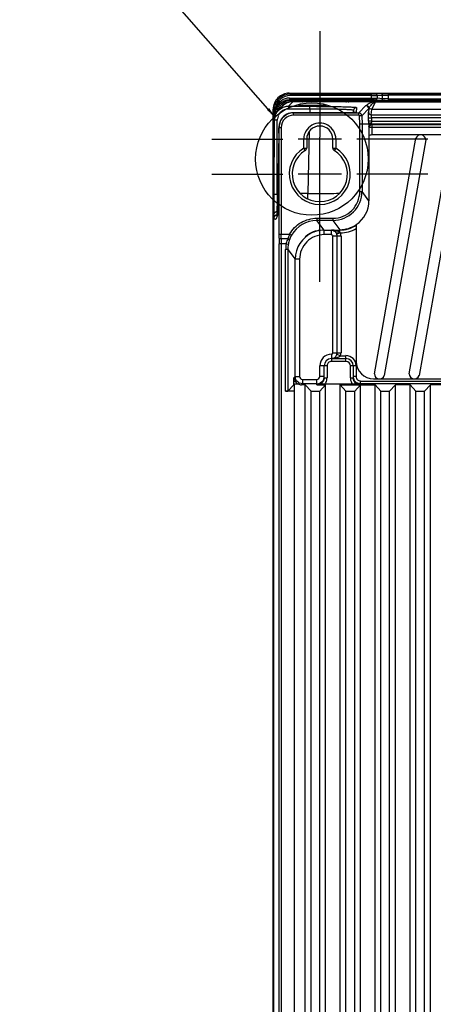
# Model space of a CAD drawing. Header units: inches. Extents: x 0 to 117, y 0 to 83.
# Tile 67 of 70: x 73.81 to 79.41, y 40.78 to 54.12. Entities that reach past the tile are written whole.
import ezdxf

# ---------------------------------------------------------------- set-up
doc = ezdxf.new("R2010")
doc.units = ezdxf.units.IN
doc.header["$LTSCALE"] = 6.431102
doc.header["$MEASUREMENT"] = 0
doc.linetypes.add('CENTER', pattern=[0.6, 0.375, -0.075, 0.075, -0.075])
doc.layers.get('0').update_dxf_attribs({"linetype": 'CONTINUOUS'})
doc.layers.add('DEFAULT_1', color=7, linetype='CENTER')
doc.styles.get("Standard").update_dxf_attribs({"font": 'txt', "width": 0.8})
doc.dimstyles.get("Standard").update_dxf_attribs({"dimtxt": 0.78125, "dimasz": 0.14, "dimexe": 0.18, "dimexo": 0.0625, "dimgap": 0.09, "dimtad": 1, "dimdec": 3, "dimzin": 4, "dimdsep": 46, "dimtxsty": 'STANDARD', "dimblk": '_FILLED', "dimblk1": '_FILLED', "dimblk2": '_FILLED', "dimcen": 0.09, "dimadec": 0, "dimazin": 0, "dimtp": 0.001, "dimtm": 0.001, "dimtfac": 1, "dimtdec": 3, "dimtofl": 0, "dimtmove": 0, "dimatfit": 3, "dimldrblk": '_FILLED', "dimfxl": 1, "dimtolj": 1, "dimtzin": 4, "dimarcsym": 0})

# ---------------------------------------------------------------- blocks, each defined once
blk = doc.blocks.new('_FILLED')
at = {"color": 0, "linetype": 'BYBLOCK'}
blk.add_solid([(0, 0), (-1, 0.143), (-1, -0.143)], dxfattribs=at)

msp = doc.modelspace()

# ---------------------------------------------------------------- linework, layer by layer
at = {"color": 7, "linetype": 'CONTINUOUS'}
for p, q in [((77.47, 53.11), (77.458, 53.122)), ((77.458, 53.122), (86.553, 53.122)), ((77.47, 53.11), (77.47, 53.09)), ((77.47, 53.11), (78.572, 53.11)), ((78.572, 53.09), (77.47, 53.09)), ((77.563, 53.113), (77.563, 53.116)), ((77.614, 53.117), (77.614, 53.112)), ((77.614, 53.117), (78.307, 53.117)), ((78.307, 53.112), (78.307, 53.117)), ((78.358, 53.116), (78.358, 53.113)), ((78.572, 53.036), (78.572, 53.11)), ((78.703, 53.115), (78.629, 53.111)), ((78.648, 53.091), (78.722, 53.096)), ((78.648, 53.091), (78.648, 53.054)), ((78.722, 53.047), (78.722, 53.096)), ((78.798, 53.117), (78.798, 53.025)), ((78.798, 53.117), (85.213, 53.117)), ((85.213, 53.097), (78.798, 53.097)), ((77.368, 52.947), (77.308, 52.884)), ((77.447, 52.944), (77.506, 53.007)), ((77.462, 53.055), (77.462, 53.036)), ((77.462, 53.055), (78.572, 53.055)), ((77.476, 53.021), (77.462, 53.036)), ((78.572, 53.036), (77.462, 53.036)), ((77.476, 53.021), (77.476, 53.001)), ((77.476, 53.021), (77.657, 53.021)), ((77.64, 53.007), (77.506, 53.007)), ((77.584, 52.952), (77.584, 52.952)), ((77.616, 53.026), (77.616, 53.032)), ((78.305, 53.032), (77.616, 53.032)), ((77.616, 53.026), (77.657, 53.026)), ((77.636, 53.005), (77.636, 53.006)), ((77.676, 53.004), (77.651, 53.004)), ((77.657, 53.032), (77.656, 53.024)), ((77.676, 53.032), (77.676, 53.023)), ((77.676, 53.023), (77.676, 53.004)), ((77.676, 53.023), (78.225, 53.023)), ((78.225, 53.004), (77.676, 53.004)), ((77.963, 52.952), (77.963, 52.952)), ((78.225, 53.032), (78.225, 53.023)), ((78.225, 53.004), (78.225, 53.023)), ((78.244, 53.032), (78.245, 53.024)), ((78.245, 53.026), (78.305, 53.026)), ((78.245, 53.021), (85.767, 53.021)), ((78.6, 53.007), (78.26, 53.007)), ((78.264, 53.006), (78.264, 53.005)), ((78.305, 53.026), (78.305, 53.032)), ((78.495, 52.953), (78.4, 52.855)), ((78.577, 52.901), (78.626, 53.004)), ((78.626, 53.004), (85.385, 53.004)), ((78.629, 53.034), (78.703, 53.027)), ((78.722, 53.047), (78.648, 53.054)), ((78.798, 53.045), (85.213, 53.045)), ((85.213, 53.025), (78.798, 53.025)), ((77.242, 35.085), (77.242, 52.905)), ((77.242, 52.905), (77.254, 52.893)), ((77.253, 52.868), (77.248, 52.794)), ((77.257, 52.929), (77.276, 52.926)), ((77.271, 52.824), (77.273, 52.849)), ((77.278, 52.849), (77.273, 52.849)), ((77.276, 52.926), (77.285, 52.926)), ((77.278, 52.85), (77.278, 52.849)), ((77.278, 52.849), (77.279, 52.841)), ((77.285, 52.926), (77.304, 52.92)), ((77.447, 52.944), (77.447, 52.907)), ((77.447, 52.944), (77.738, 52.944)), ((77.738, 52.907), (77.447, 52.907)), ((77.514, 52.858), (77.514, 52.858)), ((78.3, 52.858), (77.514, 52.858)), ((77.517, 52.826), (77.517, 52.855)), ((77.517, 52.855), (78.4, 52.855)), ((78.4, 52.826), (77.517, 52.826)), ((77.738, 52.907), (77.737, 52.858)), ((77.738, 52.907), (77.738, 52.944)), ((78.286, 52.858), (78.286, 52.858)), ((78.309, 52.858), (78.3, 52.858)), ((78.321, 52.858), (78.309, 52.858)), ((78.332, 52.859), (78.321, 52.858)), ((78.327, 52.889), (78.327, 52.859)), ((78.339, 52.859), (78.332, 52.859)), ((78.344, 52.859), (78.339, 52.859)), ((78.349, 52.859), (78.344, 52.859)), ((78.353, 52.859), (78.349, 52.859)), ((78.367, 52.927), (78.365, 52.86)), ((78.4, 52.826), (78.4, 52.855)), ((78.44, 52.817), (78.41, 52.816)), ((78.413, 52.704), (78.41, 52.816)), ((78.44, 52.817), (78.535, 52.914)), ((78.44, 52.817), (78.443, 52.704)), ((78.535, 52.914), (78.53, 52.867)), ((78.569, 52.829), (78.577, 52.901)), ((78.569, 52.829), (85.442, 52.829)), ((85.434, 52.901), (78.577, 52.901)), ((77.247, 35.397), (77.247, 52.699)), ((77.257, 52.699), (77.247, 52.699)), ((77.248, 52.789), (77.248, 52.794)), ((77.256, 51.752), (77.257, 52.754)), ((77.295, 51.754), (77.296, 52.757)), ((78.413, 51.792), (78.413, 52.704)), ((78.443, 52.704), (78.413, 52.704)), ((78.443, 52.704), (78.443, 51.792)), ((78.533, 52.704), (78.443, 52.704)), ((78.53, 52.789), (78.569, 52.79)), ((78.531, 52.742), (78.53, 52.789)), ((78.571, 52.743), (78.531, 52.742)), ((78.57, 52.79), (78.57, 52.743)), ((85.441, 52.79), (78.57, 52.79)), ((78.57, 52.743), (85.441, 52.743)), ((78.58, 52.697), (78.574, 52.703)), ((85.437, 52.703), (78.574, 52.703)), ((78.58, 52.557), (78.58, 52.697)), ((78.58, 52.697), (85.431, 52.697)), ((77.317, 52.582), (77.298, 51.499)), ((77.317, 52.581), (77.317, 52.582)), ((77.318, 52.66), (77.318, 52.651)), ((77.32, 51.212), (77.32, 52.66)), ((77.32, 52.658), (77.35, 52.658)), ((77.35, 52.658), (77.35, 51.212)), ((77.73, 52.606), (77.708, 51.765)), ((78.534, 52.664), (78.541, 52.658)), ((78.537, 52.549), (78.537, 51.666)), ((78.541, 52.55), (78.541, 52.658)), ((85.471, 52.658), (78.541, 52.658)), ((85.411, 52.558), (78.6, 52.558)), ((77.655, 52.5), (77.579, 52.5)), ((77.655, 52.379), (77.655, 52.5)), ((77.695, 52.5), (77.655, 52.5)), ((77.695, 52.5), (77.695, 52.379)), ((78.049, 52.5), (77.695, 52.5)), ((77.872, 52), (77.872, 52.527)), ((78.049, 52.379), (78.049, 52.5)), ((78.088, 52.5), (78.049, 52.5)), ((78.164, 52.5), (78.088, 52.5)), ((78.088, 52.499), (78.088, 52.379)), ((78.61, 49.321), (79.173, 52.512)), ((79.306, 52.489), (78.744, 49.298)), ((79.083, 49.321), (79.645, 52.512)), ((79.779, 52.489), (79.216, 49.298)), ((77.676, 52.346), (77.655, 52.379)), ((77.655, 52.379), (77.695, 52.379)), ((78.049, 52.379), (78.088, 52.379)), ((78.088, 52.379), (78.068, 52.346)), ((78.164, 52.027), (77.579, 52.027)), ((77.303, 51.754), (77.295, 51.754)), ((77.708, 51.765), (77.608, 51.762)), ((77.71, 51.69), (77.708, 51.765)), ((78.413, 51.792), (78.443, 51.792)), ((78.537, 51.666), (78.443, 51.792)), ((77.252, 28.567), (77.252, 51.481)), ((77.29, 51.515), (77.29, 51.483)), ((77.29, 51.483), (77.29, 51.478)), ((77.298, 51.499), (77.298, 51.487)), ((77.298, 51.487), (77.298, 51.48)), ((77.298, 51.48), (77.298, 51.474)), ((77.299, 51.51), (77.299, 51.511)), ((77.29, 51.478), (77.29, 51.477)), ((77.29, 51.468), (77.29, 51.477)), ((77.29, 51.477), (77.298, 51.477)), ((77.292, 51.45), (77.292, 51.448)), ((77.295, 51.46), (77.294, 51.462)), ((77.296, 51.453), (77.296, 51.452)), ((77.297, 51.46), (77.297, 51.459)), ((77.832, 51.428), (77.832, 51.398)), ((77.832, 51.428), (78.049, 51.428)), ((77.932, 51.266), (77.832, 51.398)), ((78.049, 51.398), (77.832, 51.398)), ((78.049, 51.428), (78.049, 51.398)), ((78.049, 51.398), (78.143, 51.273)), ((77.32, 51.212), (77.463, 51.212)), ((77.463, 51.212), (77.489, 51.198)), ((77.932, 51.207), (77.932, 51.266)), ((77.932, 51.266), (78.029, 51.266)), ((78.029, 51.266), (78.03, 51.268)), ((78.029, 51.207), (78.029, 51.266)), ((78.03, 51.268), (78.143, 51.268)), ((78.153, 51.229), (78.1, 51.211)), ((78.143, 51.238), (78.143, 51.273)), ((78.365, 51.341), (78.365, 49.488)), ((77.32, 29.35), (77.32, 51.083)), ((77.417, 51.083), (77.32, 51.083)), ((77.349, 51.083), (77.349, 29.35)), ((77.439, 51.148), (77.35, 51.148)), ((77.417, 51.083), (77.446, 51.078)), ((78.029, 51.207), (77.932, 51.207)), ((78.048, 49.606), (78.048, 51.187)), ((78.16, 51.187), (78.048, 51.187)), ((78.104, 51.187), (78.104, 49.606)), ((78.16, 51.187), (78.16, 49.606)), ((77.41, 49.086), (77.41, 51.004)), ((77.439, 51.004), (77.41, 51.004)), ((77.439, 51.004), (77.439, 49.087)), ((77.439, 51.004), (77.538, 50.872)), ((77.538, 49.284), (77.538, 50.872)), ((77.597, 50.872), (77.538, 50.872)), ((77.597, 50.872), (77.597, 49.284)), ((78.029, 49.586), (78.029, 49.488)), ((78.029, 49.527), (78.226, 49.527)), ((78.226, 49.488), (78.029, 49.488)), ((78.048, 49.606), (78.16, 49.606)), ((78.154, 49.566), (78.101, 49.583)), ((78.154, 49.566), (78.226, 49.566)), ((78.226, 49.488), (78.226, 49.566)), ((77.872, 49.284), (77.872, 49.429)), ((77.97, 49.429), (77.872, 49.429)), ((77.931, 49.267), (77.931, 49.429)), ((77.97, 49.429), (77.97, 49.267)), ((78.285, 49.267), (78.285, 49.429)), ((78.364, 49.429), (78.285, 49.429)), ((78.324, 49.429), (78.324, 49.267)), ((78.364, 49.429), (78.364, 49.283)), ((77.538, 49.284), (77.522, 49.268)), ((77.522, 49.17), (77.522, 49.268)), ((77.538, 49.284), (77.597, 49.284)), ((77.637, 49.245), (77.637, 49.186)), ((77.637, 49.245), (77.832, 49.245)), ((77.832, 49.173), (77.832, 49.245)), ((77.931, 49.284), (77.872, 49.284)), ((77.931, 49.267), (77.97, 49.267)), ((78.285, 49.267), (78.324, 49.267)), ((78.364, 49.283), (78.324, 49.283)), ((78.423, 33.472), (78.423, 49.223)), ((78.423, 49.223), (85.588, 49.223)), ((78.6, 49.252), (85.411, 49.252)), ((77.528, 49.086), (77.41, 49.086)), ((77.522, 49.17), (77.439, 49.087)), ((77.528, 33.404), (77.528, 49.184)), ((77.528, 49.184), (77.578, 49.184)), ((77.624, 49.173), (77.637, 49.186)), ((77.675, 49.173), (77.624, 49.173)), ((77.832, 49.186), (77.637, 49.186)), ((77.675, 33.472), (77.675, 49.173)), ((77.675, 49.173), (77.754, 49.088)), ((77.754, 33.472), (77.754, 49.088)), ((77.754, 49.088), (77.872, 49.088)), ((77.832, 49.173), (77.951, 49.173)), ((77.872, 49.088), (77.951, 49.173)), ((77.872, 33.472), (77.872, 49.088)), ((77.878, 49.184), (78.377, 49.184)), ((77.951, 33.472), (77.951, 49.173)), ((78.148, 33.472), (78.148, 49.173)), ((78.148, 49.173), (78.226, 49.088)), ((78.148, 49.173), (78.62, 49.173)), ((78.226, 33.472), (78.226, 49.088)), ((78.226, 49.088), (78.344, 49.088)), ((78.344, 49.088), (78.423, 49.173)), ((78.344, 33.472), (78.344, 49.088)), ((85.588, 49.184), (78.423, 49.184)), ((78.62, 33.472), (78.62, 49.173)), ((78.62, 49.173), (78.699, 49.088)), ((78.699, 33.472), (78.699, 49.088)), ((78.699, 49.088), (78.817, 49.088)), ((78.817, 49.088), (78.896, 49.173)), ((78.817, 33.472), (78.817, 49.088)), ((78.896, 33.472), (78.896, 49.173)), ((79.093, 49.173), (78.896, 49.173)), ((79.093, 33.472), (79.093, 49.173)), ((79.093, 49.173), (79.171, 49.088)), ((79.171, 33.472), (79.171, 49.088)), ((79.171, 49.088), (79.289, 49.088)), ((79.289, 49.088), (79.368, 49.173)), ((79.289, 33.472), (79.289, 49.088)), ((79.368, 33.472), (79.368, 49.173)), ((79.565, 49.173), (79.368, 49.173))]:
    msp.add_line(p, q, dxfattribs=at)
for points in [[(77.648, 53.01), (77.646, 53.009), (77.644, 53.008), (77.643, 53.008), (77.641, 53.007), (77.64, 53.007), (77.64, 53.007)], [(77.656, 53.025), (77.656, 53.024), (77.655, 53.021), (77.655, 53.018), (77.653, 53.016), (77.652, 53.014), (77.65, 53.012), (77.648, 53.01)], [(78.26, 53.007), (78.258, 53.008), (78.257, 53.008), (78.255, 53.009), (78.253, 53.01), (78.251, 53.012), (78.249, 53.014), (78.248, 53.016), (78.246, 53.018), (78.245, 53.021), (78.245, 53.024), (78.245, 53.025)], [(78.26, 53.007), (78.26, 53.007), (78.261, 53.007), (78.261, 53.007), (78.26, 53.007), (78.26, 53.007)], [(78.358, 52.86), (78.359, 52.86), (78.358, 52.86), (78.358, 52.86), (78.357, 52.859), (78.355, 52.859), (78.354, 52.859), (78.353, 52.859)], [(77.297, 51.461), (77.295, 51.457), (77.292, 51.45)], [(77.298, 51.474), (77.297, 51.469), (77.297, 51.467), (77.297, 51.465), (77.297, 51.463), (77.297, 51.462), (77.297, 51.46), (77.297, 51.46)]]:
    msp.add_lwpolyline(points, dxfattribs=at)
msp.add_circle((77.765, 52.23), 0.761, dxfattribs=at)
for centre, radius, start, end in [((77.458, 52.906), 0.216, 89.9514, 180.0487), ((77.47, 52.893), 0.216, 89.9984, 170.5738), ((77.47, 52.893), 0.197, 89.9945, 170.5753), ((77.613, 50.586), 2.53, 89.9788, 90.56), ((78.307, 50.229), 2.887, 89.8618, 89.9998), ((78.307, 50.332), 2.784, 89.7272, 89.8625), ((77.462, 52.87), 0.185, 89.988, 162.589), ((77.476, 52.856), 0.146, 100.54, 150.155), ((77.507, 52.817), 0.19, 132.1041, 136.9644), ((77.476, 52.856), 0.165, 90.0412, 107.9715), ((77.506, 52.816), 0.191, 90.0805, 107.8987), ((77.616, 54.443), 1.417, 269.448, 270.0057), ((77.616, 51.572), 1.46, 90.0008, 90.2833), ((78.225, 54.486), 1.482, 270.0038, 270.2805), ((78.264, 53.026), 0.0194, 231.321, 247.7751), ((78.495, 52.913), 0.0394, 1.3522, 89.9562), ((78.758, 52.507), 0.524, 107.5478, 109.3362), ((79.78, 51.469), 1.929, 127.1989, 127.4883), ((77.484, 52.891), 0.23, 170.5847, 179.4097), ((77.448, 52.754), 0.191, 161.8332, 173.838), ((77.645, 52.88), 0.372, 172.9199, 179.5264), ((77.278, 52.871), 0.0208, 270.507, 288.4064), ((77.595, 52.854), 0.318, 169.0444, 171), ((77.603, 52.853), 0.326, 167.1174, 169.0599), ((77.455, 52.753), 0.158, 158.0856, 171.8189), ((77.444, 52.876), 0.147, 162.6639, 165.5289), ((77.517, 52.658), 0.167, 89.9906, 180.0159), ((77.514, 52.661), 0.197, 89.9988, 144.4618), ((77.447, 52.753), 0.19, 90.0568, 107.7711), ((78.286, 55.803), 2.945, 269.9988, 270.2033), ((78.365, 52.821), 0.0388, 89.9975, 101.1414), ((78.605, 52.9), 0.0722, 156.5156, 168.1568), ((77.825, 52.767), 0.577, 177.7726, 178.43), ((77.446, 52.754), 0.189, 173.831, 179.9244), ((77.447, 52.755), 0.151, 171.8571, 179.2056), ((77.872, 52.5), 0.217, 359.9865, 179.9987), ((81.326, 52.816), 2.796, 181.519, 182.2869), ((78.574, 52.664), 0.0394, 90.0278, 179.9723), ((78.58, 52.658), 0.0394, 90.0299, 179.9702), ((71.416, 52.669), 5.902, 359.6499, 359.8232), ((72.591, 52.66), 4.726, 359.0454, 359.675), ((77.518, 52.661), 0.2, 176.7905, 179.9218), ((77.872, 52.5), 0.177, 0, 180), ((78.6, 52.322), 0.235, 90, 105.5716), ((79.237, 52.488), 0.0689, 0.1906, 159.8007), ((77.872, 52.027), 0.413, 121.588, 58.4121), ((77.872, 52.027), 0.374, 121.5881, 58.4119), ((77.655, 52.379), 0.0394, 301.5881, 360), ((78.088, 52.379), 0.0394, 179.603, 238.4119), ((78.049, 51.792), 0.393, 270.0012, 0.0118), ((78.049, 51.792), 0.364, 269.997, 0.0238), ((78.144, 51.666), 0.393, 304.2668, 0.0258), ((77.288, 51.476), 0.0389, 117.3576, 124.9958), ((77.291, 51.429), 0.039, 119.8447, 129.4969), ((77.067, 51.532), 0.243, 339.6688, 340.8082), ((77.326, 51.484), 0.0387, 217.3483, 220.052), ((77.335, 51.452), 0.0391, 169.0262, 180.0943), ((77.832, 51.005), 0.393, 89.9882, 150.6496), ((72.559, 51.211), 4.762, 359.3856, 0.0154), ((70.144, 51.211), 7.206, 359.5005, 0.0128), ((77.931, 50.998), 0.514, 155.4319, 159.8503), ((77.932, 50.873), 0.393, 113.7165, 179.9965), ((77.933, 50.865), 0.401, 109.0371, 113.4525), ((77.932, 50.868), 0.398, 93.2305, 109.0359), ((78.143, 51.666), 0.398, 269.9969, 303.7606), ((78.027, 51.187), 0.132, 0.081, 18.3888), ((84.157, 51.086), 6.837, 179.3799, 180.021), ((82.284, 51.085), 4.934, 179.2703, 180.0184), ((77.834, 51.004), 0.424, 169.1725, 179.9912), ((77.732, 51.012), 0.323, 165.8931, 167.2184), ((77.925, 51), 0.508, 159.7279, 163.0292), ((77.873, 50.996), 0.434, 160.4659, 169.1317), ((77.878, 50.994), 0.44, 159.3953, 160.4854), ((77.796, 51.025), 0.353, 150.6375, 159.3818), ((77.932, 50.872), 0.334, 90.0009, 180.0241), ((77.834, 51.004), 0.395, 169.178, 179.9938), ((78.029, 49.429), 0.157, 90.1694, 180.0115), ((78.029, 49.429), 0.0984, 90, 180), ((78.029, 49.429), 0.0591, 90, 180.0007), ((78.028, 49.606), 0.132, 342.586, 359.9287), ((78.226, 49.429), 0.138, 359.9818, 89.998), ((78.226, 49.429), 0.0984, 0, 90), ((78.226, 49.429), 0.0591, 0.0027, 90), ((78.6, 49.488), 0.235, 180, 270), ((77.622, 49.274), 0.101, 217.1808, 227.9572), ((77.637, 49.284), 0.0393, 179.9917, 270.0139), ((77.832, 49.284), 0.0394, 270.0098, 0.0117), ((77.832, 49.284), 0.0984, 337.4925, 344.9973), ((77.833, 49.267), 0.0982, 353.5785, 359.9779), ((78.423, 49.267), 0.0982, 180.0213, 186.4214), ((78.424, 49.283), 0.0994, 187.5527, 202.4129), ((78.423, 49.283), 0.099, 225.0421, 239.9496), ((78.423, 49.283), 0.0591, 179.9817, 269.9866), ((78.679, 49.321), 0.0689, 179.891, 340.5322), ((79.151, 49.321), 0.0689, 179.891, 340.5322), ((77.623, 49.275), 0.103, 227.961, 242.7133), ((77.637, 49.284), 0.0987, 232.5291, 247.4716), ((77.832, 49.284), 0.0985, 270.0785, 300.0242), ((77.833, 49.267), 0.0979, 302.627, 309.0417), ((77.832, 49.268), 0.0992, 309.0346, 322.1691), ((77.832, 49.267), 0.138, 323.0111, 331.2631), ((78.423, 49.267), 0.138, 208.7241, 216.9843)]:
    msp.add_arc(centre, radius, start, end, dxfattribs=at)
for centre, major_axis, ratio, start_param, end_param in [((77.64, 49.17), (0.118, 0), 0.026186, 3.083304, 3.115413), ((77.624, 49.271), (0.0696, 0.0696), 0.999315, -2.841811, -2.356537), ((77.832, 49.271), (0, 0.0985), 0.999657, -3.141593, -2.656319)]:
    msp.add_ellipse(centre, major_axis=major_axis, ratio=ratio, start_param=start_param, end_param=end_param, dxfattribs=at)
for points, knots in [([(77.588, 53.116), (77.585, 53.116), (77.577, 53.116), (77.568, 53.116), (77.563, 53.116)], [0, 0, 0, 0, 0.371529, 1, 1, 1, 1]), ([(77.571, 53.113), (77.57, 53.114), (77.568, 53.115), (77.566, 53.113), (77.565, 53.113)], [0, 0, 0, 0, 0.433622, 1, 1, 1, 1]), ([(78.358, 53.116), (78.358, 53.117), (78.352, 53.115), (78.347, 53.117), (78.334, 53.116), (78.325, 53.117), (78.32, 53.117)], [0, 0, 0, 0, 0.072216, 0.280098, 0.600253, 1, 1, 1, 1]), ([(78.629, 53.111), (78.626, 53.11), (78.607, 53.11), (78.588, 53.11), (78.572, 53.11)], [0, 0, 0, 0, 0.139297, 1, 1, 1, 1]), ([(78.572, 53.09), (78.58, 53.09), (78.606, 53.09), (78.631, 53.09), (78.648, 53.091)], [0, 0, 0, 0, 0.332477, 1, 1, 1, 1]), ([(78.703, 53.115), (78.708, 53.116), (78.739, 53.117), (78.771, 53.117), (78.798, 53.117)], [0, 0, 0, 0, 0.139275, 1, 1, 1, 1]), ([(78.722, 53.096), (78.726, 53.096), (78.751, 53.097), (78.776, 53.097), (78.798, 53.097)], [0, 0, 0, 0, 0.139323, 1, 1, 1, 1]), ([(77.609, 53.032), (77.604, 53.032), (77.597, 53.032), (77.586, 53.032), (77.581, 53.031), (77.576, 53.032), (77.576, 53.031)], [0, 0, 0, 0, 0.396267, 0.717501, 0.926443, 1, 1, 1, 1]), ([(77.576, 53.027), (77.576, 53.026), (77.58, 53.027), (77.587, 53.025), (77.596, 53.026), (77.602, 53.026)], [0, 0, 0, 0, 0.071802, 0.275533, 1, 1, 1, 1]), ([(77.963, 52.952), (77.963, 52.953), (77.956, 52.952), (77.947, 52.955), (77.929, 52.955), (77.906, 52.956), (77.877, 52.956), (77.833, 52.957), (77.773, 52.957), (77.714, 52.957), (77.669, 52.956), (77.641, 52.956), (77.618, 52.955), (77.599, 52.955), (77.591, 52.952), (77.584, 52.953), (77.584, 52.952)], [0, 0, 0, 0, 0.009983, 0.038407, 0.084646, 0.146799, 0.222467, 0.308813, 0.499993, 0.691186, 0.777557, 0.853242, 0.915345, 0.961538, 0.99004, 1, 1, 1, 1]), ([(77.584, 52.952), (77.585, 52.951), (77.591, 52.951), (77.601, 52.95), (77.619, 52.949), (77.653, 52.948), (77.705, 52.947), (77.773, 52.947), (77.841, 52.947), (77.893, 52.948), (77.927, 52.949), (77.945, 52.95), (77.956, 52.951), (77.962, 52.951), (77.963, 52.952)], [0, 0, 0, 0, 0.011952, 0.04176, 0.088677, 0.150834, 0.311203, 0.499446, 0.687783, 0.848427, 0.910705, 0.957754, 0.987834, 1, 1, 1, 1]), ([(77.641, 53.007), (77.641, 53.007), (77.639, 53.007), (77.637, 53.006), (77.636, 53.006)], [0, 0, 0, 0, 0.501904, 1, 1, 1, 1]), ([(77.636, 53.006), (77.637, 53.007), (77.639, 53.007), (77.64, 53.007), (77.641, 53.007)], [0, 0, 0, 0, 0.215442, 1, 1, 1, 1]), ([(77.636, 53.005), (77.638, 53.005), (77.64, 53.005), (77.642, 53.006), (77.643, 53.006)], [0, 0, 0, 0, 0.498298, 1, 1, 1, 1]), ([(77.651, 53.004), (77.649, 53.004), (77.644, 53.005), (77.64, 53.005), (77.637, 53.005)], [0, 0, 0, 0, 0.357733, 1, 1, 1, 1]), ([(77.649, 53.011), (77.648, 53.01), (77.645, 53.008), (77.643, 53.007), (77.641, 53.007)], [0, 0, 0, 0, 0.499202, 1, 1, 1, 1]), ([(77.676, 53.023), (77.671, 53.023), (77.667, 53.024), (77.656, 53.022), (77.656, 53.024)], [0, 0, 0, 0, 0.706582, 1, 1, 1, 1]), ([(78.245, 53.024), (78.245, 53.022), (78.234, 53.024), (78.23, 53.023), (78.225, 53.023)], [0, 0, 0, 0, 0.293445, 1, 1, 1, 1]), ([(78.264, 53.005), (78.264, 53.004), (78.26, 53.005), (78.255, 53.004), (78.244, 53.004), (78.236, 53.004), (78.232, 53.004)], [0, 0, 0, 0, 0.073641, 0.282751, 0.604005, 1, 1, 1, 1]), ([(78.257, 53.008), (78.258, 53.007), (78.261, 53.007), (78.263, 53.006), (78.264, 53.006)], [0, 0, 0, 0, 0.501787, 1, 1, 1, 1]), ([(78.26, 53.007), (78.261, 53.007), (78.262, 53.007), (78.264, 53.007), (78.264, 53.006)], [0, 0, 0, 0, 0.784092, 1, 1, 1, 1]), ([(78.344, 53.031), (78.344, 53.032), (78.338, 53.03), (78.332, 53.032), (78.319, 53.032), (78.31, 53.032), (78.305, 53.032)], [0, 0, 0, 0, 0.076713, 0.293009, 0.617878, 1, 1, 1, 1]), ([(78.305, 53.026), (78.31, 53.026), (78.319, 53.026), (78.332, 53.025), (78.338, 53.027), (78.344, 53.026), (78.344, 53.027)], [0, 0, 0, 0, 0.381615, 0.706244, 0.922792, 1, 1, 1, 1]), ([(78.495, 52.953), (78.496, 52.954), (78.498, 52.955), (78.5, 52.956), (78.502, 52.956)], [0, 0, 0, 0, 0.404918, 1, 1, 1, 1]), ([(78.585, 53.002), (78.575, 52.999), (78.545, 52.987), (78.518, 52.97), (78.502, 52.956)], [0, 0, 0, 0, 0.323034, 1, 1, 1, 1]), ([(78.539, 52.929), (78.544, 52.935), (78.564, 52.96), (78.586, 52.984), (78.606, 53)], [0, 0, 0, 0, 0.230896, 1, 1, 1, 1]), ([(78.572, 53.055), (78.58, 53.055), (78.606, 53.055), (78.631, 53.055), (78.648, 53.054)], [0, 0, 0, 0, 0.332464, 1, 1, 1, 1]), ([(78.572, 53.036), (78.578, 53.036), (78.597, 53.035), (78.616, 53.036), (78.629, 53.034)], [0, 0, 0, 0, 0.332459, 1, 1, 1, 1]), ([(78.614, 53.006), (78.616, 53.005), (78.619, 53.004), (78.623, 53.005), (78.624, 53.005)], [0, 0, 0, 0, 0.627875, 1, 1, 1, 1]), ([(78.703, 53.027), (78.708, 53.027), (78.739, 53.025), (78.771, 53.025), (78.798, 53.025)], [0, 0, 0, 0, 0.139379, 1, 1, 1, 1]), ([(78.798, 53.045), (78.79, 53.045), (78.764, 53.045), (78.739, 53.045), (78.722, 53.047)], [0, 0, 0, 0, 0.33242, 1, 1, 1, 1]), ([(77.254, 52.893), (77.254, 52.891), (77.253, 52.882), (77.253, 52.874), (77.253, 52.868)], [0, 0, 0, 0, 0.340998, 1, 1, 1, 1]), ([(77.254, 52.893), (77.254, 52.892), (77.257, 52.884), (77.267, 52.883), (77.273, 52.883)], [0, 0, 0, 0, 0.183969, 1, 1, 1, 1]), ([(77.273, 52.849), (77.273, 52.851), (77.273, 52.862), (77.273, 52.873), (77.273, 52.883)], [0, 0, 0, 0, 0.150327, 1, 1, 1, 1]), ([(77.278, 52.85), (77.278, 52.853), (77.277, 52.871), (77.279, 52.889), (77.281, 52.904)], [0, 0, 0, 0, 0.1506, 1, 1, 1, 1]), ([(77.284, 52.85), (77.283, 52.85), (77.281, 52.85), (77.279, 52.849), (77.278, 52.849)], [0, 0, 0, 0, 0.501773, 1, 1, 1, 1]), ([(77.298, 52.869), (77.297, 52.871), (77.297, 52.886), (77.299, 52.9), (77.302, 52.913)], [0, 0, 0, 0, 0.141058, 1, 1, 1, 1]), ([(77.738, 52.944), (77.818, 52.944), (77.935, 52.943), (78.083, 52.941), (78.177, 52.939), (78.254, 52.937), (78.307, 52.934), (78.338, 52.932), (78.353, 52.931), (78.361, 52.929), (78.367, 52.928), (78.367, 52.927)], [0, 0, 0, 0, 0.383012, 0.55585, 0.707219, 0.831346, 0.923475, 0.956372, 0.980023, 0.994418, 1, 1, 1, 1]), ([(78.327, 52.889), (78.327, 52.89), (78.322, 52.891), (78.315, 52.893), (78.3, 52.895), (78.271, 52.897), (78.222, 52.9), (78.15, 52.902), (78.062, 52.904), (77.923, 52.906), (77.813, 52.907), (77.738, 52.907)], [0, 0, 0, 0, 0.005847, 0.020419, 0.044224, 0.077165, 0.169188, 0.293167, 0.444452, 0.617189, 1, 1, 1, 1]), ([(78.365, 52.86), (78.365, 52.859), (78.355, 52.861), (78.344, 52.858), (78.321, 52.859), (78.306, 52.858), (78.297, 52.858)], [0, 0, 0, 0, 0.074643, 0.286218, 0.608006, 1, 1, 1, 1]), ([(78.367, 52.927), (78.357, 52.927), (78.336, 52.919), (78.328, 52.899), (78.327, 52.889)], [0, 0, 0, 0, 0.500053, 1, 1, 1, 1]), ([(78.44, 52.817), (78.439, 52.827), (78.431, 52.847), (78.41, 52.855), (78.4, 52.855)], [0, 0, 0, 0, 0.500012, 1, 1, 1, 1]), ([(78.4, 52.826), (78.403, 52.826), (78.408, 52.826), (78.409, 52.82), (78.407, 52.818)], [0, 0, 0, 0, 0.541345, 1, 1, 1, 1]), ([(78.53, 52.789), (78.53, 52.798), (78.53, 52.824), (78.528, 52.85), (78.53, 52.867)], [0, 0, 0, 0, 0.341087, 1, 1, 1, 1]), ([(78.53, 52.867), (78.53, 52.857), (78.539, 52.837), (78.559, 52.829), (78.569, 52.829)], [0, 0, 0, 0, 0.496244, 1, 1, 1, 1]), ([(78.569, 52.829), (78.569, 52.827), (78.568, 52.814), (78.569, 52.801), (78.57, 52.79)], [0, 0, 0, 0, 0.126126, 1, 1, 1, 1]), ([(77.247, 52.699), (77.247, 52.707), (77.247, 52.735), (77.247, 52.763), (77.248, 52.783)], [0, 0, 0, 0, 0.29482, 1, 1, 1, 1]), ([(77.296, 52.757), (77.291, 52.757), (77.282, 52.757), (77.269, 52.757), (77.263, 52.755), (77.257, 52.756), (77.257, 52.754)], [0, 0, 0, 0, 0.398943, 0.705598, 0.913927, 1, 1, 1, 1]), ([(78.533, 52.704), (78.533, 52.695), (78.535, 52.682), (78.532, 52.667), (78.534, 52.664)], [0, 0, 0, 0, 0.716852, 1, 1, 1, 1]), ([(78.533, 52.704), (78.533, 52.707), (78.541, 52.721), (78.559, 52.723), (78.572, 52.724)], [0, 0, 0, 0, 0.17084, 1, 1, 1, 1]), ([(78.574, 52.703), (78.572, 52.704), (78.574, 52.713), (78.572, 52.719), (78.572, 52.724)], [0, 0, 0, 0, 0.283954, 1, 1, 1, 1]), ([(77.252, 51.481), (77.252, 51.498), (77.255, 51.588), (77.256, 51.678), (77.256, 51.752)], [0, 0, 0, 0, 0.182804, 1, 1, 1, 1]), ([(77.256, 51.752), (77.256, 51.753), (77.262, 51.752), (77.268, 51.754), (77.281, 51.754), (77.29, 51.754), (77.295, 51.754)], [0, 0, 0, 0, 0.086288, 0.294606, 0.601117, 1, 1, 1, 1]), ([(77.295, 51.754), (77.295, 51.738), (77.295, 51.679), (77.294, 51.62), (77.292, 51.577)], [0, 0, 0, 0, 0.271875, 1, 1, 1, 1]), ([(77.708, 51.765), (77.748, 51.765), (77.892, 51.765), (78.035, 51.765), (78.139, 51.766)], [0, 0, 0, 0, 0.278315, 1, 1, 1, 1]), ([(77.292, 51.577), (77.292, 51.571), (77.292, 51.551), (77.291, 51.53), (77.29, 51.515)], [0, 0, 0, 0, 0.287395, 1, 1, 1, 1]), ([(77.299, 51.51), (77.298, 51.503), (77.298, 51.484), (77.298, 51.465), (77.296, 51.453)], [0, 0, 0, 0, 0.362779, 1, 1, 1, 1]), ([(77.252, 51.429), (77.255, 51.423), (77.264, 51.408), (77.278, 51.417), (77.281, 51.421)], [0, 0, 0, 0, 0.562828, 1, 1, 1, 1]), ([(77.281, 51.421), (77.282, 51.423), (77.288, 51.431), (77.292, 51.44), (77.294, 51.447)], [0, 0, 0, 0, 0.199073, 1, 1, 1, 1]), ([(77.294, 51.462), (77.293, 51.463), (77.292, 51.465), (77.291, 51.467), (77.29, 51.468)], [0, 0, 0, 0, 0.476633, 1, 1, 1, 1]), ([(77.463, 51.212), (77.5, 51.276), (77.608, 51.388), (77.758, 51.428), (77.832, 51.428)], [0, 0, 0, 0, 0.499994, 1, 1, 1, 1]), ([(77.774, 51.233), (77.761, 51.227), (77.738, 51.216), (77.711, 51.2), (77.694, 51.189), (77.684, 51.181), (77.68, 51.179), (77.675, 51.175), (77.675, 51.176)], [0, 0, 0, 0, 0.358213, 0.677376, 0.809545, 0.913625, 0.979537, 1, 1, 1, 1]), ([(77.704, 51.202), (77.714, 51.209), (77.756, 51.237), (77.805, 51.256), (77.844, 51.263)], [0, 0, 0, 0, 0.237789, 1, 1, 1, 1]), ([(77.872, 51.265), (77.872, 51.264), (77.868, 51.264), (77.863, 51.262), (77.853, 51.26), (77.835, 51.255), (77.808, 51.247), (77.786, 51.238), (77.774, 51.233)], [0, 0, 0, 0, 0.021789, 0.08067, 0.175079, 0.300827, 0.624674, 1, 1, 1, 1]), ([(77.844, 51.263), (77.851, 51.264), (77.86, 51.266), (77.868, 51.265), (77.872, 51.266), (77.872, 51.265)], [0, 0, 0, 0, 0.739777, 0.932856, 1, 1, 1, 1]), ([(78.03, 51.268), (78.041, 51.267), (78.055, 51.263), (78.068, 51.256), (78.071, 51.253)], [0, 0, 0, 0, 0.729276, 1, 1, 1, 1]), ([(78.103, 51.258), (78.1, 51.257), (78.09, 51.251), (78.078, 51.25), (78.071, 51.253)], [0, 0, 0, 0, 0.304235, 1, 1, 1, 1]), ([(78.143, 51.238), (78.134, 51.234), (78.118, 51.228), (78.101, 51.224), (78.095, 51.225)], [0, 0, 0, 0, 0.607872, 1, 1, 1, 1]), ([(77.35, 51.148), (77.346, 51.148), (77.336, 51.149), (77.321, 51.153), (77.32, 51.16)], [0, 0, 0, 0, 0.342264, 1, 1, 1, 1]), ([(77.439, 51.148), (77.442, 51.147), (77.451, 51.145), (77.464, 51.144), (77.466, 51.149)], [0, 0, 0, 0, 0.371674, 1, 1, 1, 1]), ([(77.675, 51.176), (77.675, 51.177), (77.679, 51.18), (77.687, 51.189), (77.697, 51.197), (77.704, 51.202)], [0, 0, 0, 0, 0.091999, 0.306703, 1, 1, 1, 1]), ([(78.101, 49.583), (78.099, 49.579), (78.093, 49.562), (78.081, 49.546), (78.07, 49.539)], [0, 0, 0, 0, 0.268989, 1, 1, 1, 1]), ([(78.102, 49.535), (78.099, 49.537), (78.089, 49.542), (78.077, 49.543), (78.07, 49.539)], [0, 0, 0, 0, 0.300368, 1, 1, 1, 1]), ([(77.41, 49.086), (77.417, 49.086), (77.426, 49.088), (77.437, 49.085), (77.439, 49.087)], [0, 0, 0, 0, 0.697811, 1, 1, 1, 1])]:
    msp.add_open_spline(points, degree=3, knots=knots, dxfattribs=at)
for points in [[(78.358, 53.116), (78.355, 53.116), (78.352, 53.115), (78.349, 53.113)], [(78.629, 53.111), (78.638, 53.111), (78.648, 53.1), (78.648, 53.091)], [(78.722, 53.096), (78.722, 53.105), (78.712, 53.115), (78.703, 53.115)], [(77.304, 52.92), (77.31, 52.939), (77.32, 52.958), (77.333, 52.974)], [(77.342, 52.953), (77.329, 52.934), (77.319, 52.912), (77.314, 52.89)], [(77.333, 52.974), (77.363, 53.011), (77.414, 53.036), (77.462, 53.036)], [(77.425, 53.013), (77.393, 53.003), (77.362, 52.981), (77.342, 52.953)], [(77.447, 52.998), (77.422, 52.99), (77.399, 52.976), (77.379, 52.958)], [(77.643, 53.006), (77.65, 53.009), (77.656, 53.016), (77.656, 53.024)], [(77.656, 53.025), (77.656, 53.02), (77.653, 53.014), (77.649, 53.011)], [(78.245, 53.025), (78.245, 53.02), (78.248, 53.014), (78.252, 53.011)], [(78.245, 53.024), (78.245, 53.019), (78.248, 53.013), (78.252, 53.01)], [(78.252, 53.01), (78.255, 53.007), (78.26, 53.005), (78.264, 53.005)], [(78.502, 52.956), (78.517, 52.956), (78.535, 52.943), (78.539, 52.929)], [(78.6, 53.007), (78.604, 53.007), (78.614, 53.007), (78.611, 53.006)], [(78.648, 53.054), (78.648, 53.045), (78.638, 53.034), (78.629, 53.034)], [(78.703, 53.027), (78.712, 53.027), (78.722, 53.038), (78.722, 53.047)], [(77.273, 52.849), (77.264, 52.85), (77.253, 52.859), (77.253, 52.868)], [(77.267, 52.813), (77.275, 52.839), (77.29, 52.864), (77.308, 52.884)], [(77.308, 52.884), (77.33, 52.907), (77.358, 52.925), (77.389, 52.935)], [(77.327, 52.847), (77.319, 52.837), (77.313, 52.825), (77.308, 52.813)], [(77.372, 52.887), (77.355, 52.877), (77.339, 52.863), (77.327, 52.847)], [(77.447, 52.907), (77.421, 52.907), (77.395, 52.9), (77.372, 52.887)], [(77.517, 52.855), (77.469, 52.855), (77.418, 52.835), (77.383, 52.802)], [(78.577, 52.901), (78.561, 52.901), (78.544, 52.914), (78.539, 52.929)], [(77.248, 52.794), (77.248, 52.788), (77.253, 52.78), (77.259, 52.777)], [(77.354, 52.776), (77.333, 52.746), (77.32, 52.709), (77.318, 52.672)], [(77.383, 52.802), (77.345, 52.766), (77.32, 52.711), (77.32, 52.658)], [(78.57, 52.743), (78.571, 52.737), (78.571, 52.731), (78.572, 52.725)], [(77.266, 51.508), (77.258, 51.502), (77.252, 51.491), (77.252, 51.481)], [(77.29, 51.515), (77.283, 51.515), (77.276, 51.514), (77.27, 51.511)], [(77.266, 51.459), (77.257, 51.452), (77.252, 51.44), (77.252, 51.429)], [(77.252, 51.438), (77.252, 51.444), (77.253, 51.451), (77.257, 51.457)], [(77.257, 51.457), (77.263, 51.468), (77.277, 51.477), (77.29, 51.477)], [(77.29, 51.468), (77.284, 51.468), (77.277, 51.466), (77.271, 51.463)], [(77.932, 51.266), (77.924, 51.266), (77.917, 51.266), (77.91, 51.265)], [(78.029, 51.266), (78.043, 51.266), (78.059, 51.261), (78.071, 51.253)], [(78.103, 51.258), (78.079, 51.265), (78.055, 51.268), (78.03, 51.268)], [(78.071, 51.253), (78.081, 51.246), (78.089, 51.236), (78.095, 51.225)], [(78.095, 51.225), (78.097, 51.22), (78.099, 51.216), (78.1, 51.211)], [(78.103, 51.258), (78.117, 51.254), (78.132, 51.248), (78.143, 51.238)], [(78.143, 51.273), (78.221, 51.273), (78.301, 51.298), (78.365, 51.341)], [(78.143, 51.238), (78.147, 51.235), (78.15, 51.232), (78.152, 51.228)], [(78.153, 51.229), (78.226, 51.23), (78.301, 51.251), (78.365, 51.289)], [(77.439, 51.148), (77.431, 51.13), (77.424, 51.11), (77.419, 51.091)], [(78.029, 51.207), (78.038, 51.207), (78.048, 51.196), (78.048, 51.187)], [(78.1, 51.211), (78.103, 51.204), (78.105, 51.195), (78.102, 51.188)], [(78.029, 49.586), (78.038, 49.586), (78.048, 49.597), (78.048, 49.606)], [(78.07, 49.539), (78.059, 49.531), (78.044, 49.527), (78.03, 49.527)], [(78.102, 49.535), (78.081, 49.53), (78.06, 49.528), (78.039, 49.527)], [(78.104, 49.606), (78.104, 49.598), (78.104, 49.59), (78.099, 49.584)], [(78.154, 49.566), (78.141, 49.551), (78.121, 49.54), (78.102, 49.535)], [(77.542, 49.213), (77.53, 49.229), (77.523, 49.249), (77.522, 49.268)], [(77.577, 49.206), (77.554, 49.224), (77.538, 49.255), (77.538, 49.284)], [(77.923, 49.246), (77.915, 49.227), (77.9, 49.209), (77.882, 49.199)], [(77.93, 49.256), (77.928, 49.238), (77.921, 49.221), (77.91, 49.207)], [(77.953, 49.201), (77.964, 49.221), (77.97, 49.244), (77.97, 49.267)], [(78.285, 49.267), (78.285, 49.244), (78.291, 49.221), (78.302, 49.201)], [(78.345, 49.207), (78.334, 49.221), (78.327, 49.238), (78.325, 49.256)], [(78.353, 49.213), (78.344, 49.222), (78.337, 49.233), (78.332, 49.245)], [(77.637, 49.186), (77.624, 49.186), (77.611, 49.188), (77.599, 49.193)], [(78.37, 49.184), (78.36, 49.19), (78.352, 49.198), (78.345, 49.207)], [(78.423, 49.184), (78.406, 49.184), (78.388, 49.189), (78.374, 49.197)], [(78.423, 49.173), (78.407, 49.173), (78.391, 49.177), (78.377, 49.184)]]:
    msp.add_open_spline(points, degree=3, dxfattribs=at)
at = {"layer": 'DEFAULT_1', "color": 7, "linetype": 'CENTER'}
for p, q in [((77.872, 53.961), (77.872, 52.527)), ((76.41, 52.5), (77.372, 52.5)), ((79.333, 52.5), (78.372, 52.5)), ((76.41, 52.027), (77.372, 52.027)), ((79.333, 52.027), (78.372, 52.027)), ((77.872, 50.565), (77.872, 52))]:
    msp.add_line(p, q, dxfattribs=at)

# ---------------------------------------------------------------- leaders
at = {"color": 7, "linetype": 'CONTINUOUS'}
msp.add_leader([(77.264, 52.802), (75.062, 55.314), (73.812, 55.314)], dimstyle='STANDARD', override={"dimtad": 0}, dxfattribs=at)

doc.saveas('drawing.dxf')
